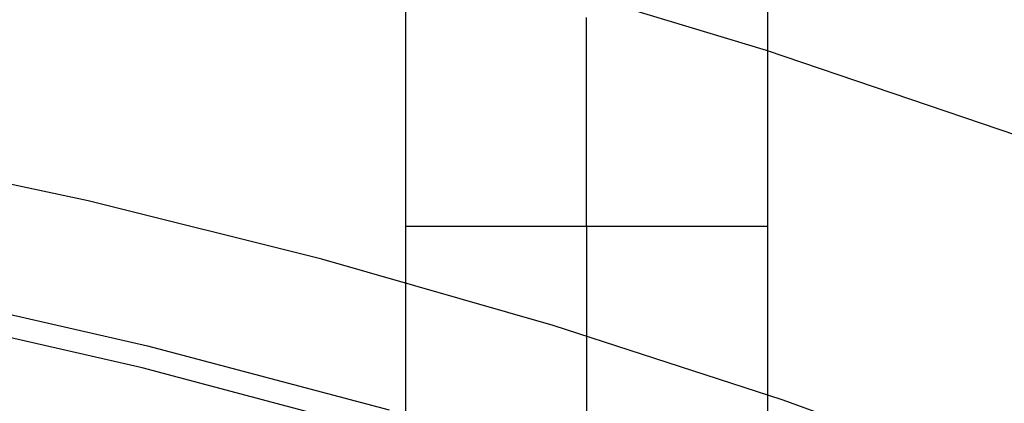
# Model space of a CAD drawing. Header units: millimetres. Extents: x 6038 to 7358, y -8545 to -7225.
# Tile 164 of 256: x 6707.18 to 6712.63, y -7846.15 to -7844.03. Entities that reach past the tile are written whole.
import ezdxf

# ---------------------------------------------------------------- set-up
doc = ezdxf.new("R2010")
doc.units = ezdxf.units.MM

msp = doc.modelspace()

# ---------------------------------------------------------------- linework, layer by layer
at = {"color": 7, "true_color": 0xffffff}
for p, q in [((6711.3164, -7830.1665, 261.0594), (6711.3164, -7856.1665, 261.0594)), ((6711.3164, -7830.1665, 261.0594), (6711.3164, -7856.1665, 261.0594)), ((6709.3164, -7853.1665, 258.0594), (6709.3164, -7841.1665, 258.0594)), ((6709.3164, -7853.1665, 258.0594), (6709.3164, -7841.1665, 258.0594)), ((6711.3117, -7844.1959, 52.5146), (6709.9071, -7843.7715, 52.5146)), ((6711.3117, -7844.1959, 52.5146), (6709.9071, -7843.7715, 52.5146)), ((6709.3164, -7844.0696, 238.3871), (6709.3164, -7844.0132, 238.4255)), ((6709.3164, -7844.0696, 238.3871), (6709.3164, -7844.0132, 238.4255)), ((6710.3164, -7844.0696, 238.3871), (6710.3164, -7844.0132, 238.4255)), ((6711.3164, -7844.0132, 238.4255), (6711.3164, -7844.0696, 238.3871)), ((6711.3164, -7844.0132, 238.4255), (6711.3164, -7844.0696, 238.3871)), ((6709.3164, -7844.1273, 238.3506), (6709.3164, -7844.0696, 238.3871)), ((6709.3164, -7844.1273, 238.3506), (6709.3164, -7844.0696, 238.3871)), ((6710.3164, -7844.1273, 238.3506), (6710.3164, -7844.0696, 238.3871)), ((6711.3164, -7844.0696, 238.3871), (6711.3164, -7844.1273, 238.3506)), ((6711.3164, -7844.0696, 238.3871), (6711.3164, -7844.1273, 238.3506)), ((6709.3164, -7844.1863, 238.3161), (6709.3164, -7844.1273, 238.3506)), ((6709.3164, -7844.1863, 238.3161), (6709.3164, -7844.1273, 238.3506)), ((6710.3164, -7844.1863, 238.3161), (6710.3164, -7844.1273, 238.3506)), ((6711.3164, -7844.1273, 238.3506), (6711.3164, -7844.1863, 238.3161)), ((6711.3164, -7844.1273, 238.3506), (6711.3164, -7844.1863, 238.3161)), ((6709.3164, -7844.2464, 238.2837), (6709.3164, -7844.1863, 238.3161)), ((6709.3164, -7844.2464, 238.2837), (6709.3164, -7844.1863, 238.3161)), ((6710.3164, -7844.2464, 238.2837), (6710.3164, -7844.1863, 238.3161)), ((6712.7009, -7844.6686, 52.5146), (6711.3117, -7844.1959, 52.5146)), ((6712.7009, -7844.6686, 52.5146), (6711.3117, -7844.1959, 52.5146)), ((6711.3164, -7844.1863, 238.3161), (6711.3164, -7844.2464, 238.2837)), ((6711.3164, -7844.1863, 238.3161), (6711.3164, -7844.2464, 238.2837)), ((6709.3164, -7844.3075, 238.2533), (6709.3164, -7844.2464, 238.2837)), ((6709.3164, -7844.3075, 238.2533), (6709.3164, -7844.2464, 238.2837)), ((6710.3164, -7844.3075, 238.2533), (6710.3164, -7844.2464, 238.2837)), ((6711.3164, -7844.2464, 238.2837), (6711.3164, -7844.3075, 238.2533)), ((6711.3164, -7844.2464, 238.2837), (6711.3164, -7844.3075, 238.2533)), ((6709.3164, -7844.3697, 238.225), (6709.3164, -7844.3075, 238.2533)), ((6709.3164, -7844.3697, 238.225), (6709.3164, -7844.3075, 238.2533)), ((6710.3164, -7844.3697, 238.225), (6710.3164, -7844.3075, 238.2533)), ((6711.3164, -7844.3075, 238.2533), (6711.3164, -7844.3697, 238.225)), ((6711.3164, -7844.3075, 238.2533), (6711.3164, -7844.3697, 238.225)), ((6709.3164, -7844.4328, 238.1989), (6709.3164, -7844.3697, 238.225)), ((6709.3164, -7844.4328, 238.1989), (6709.3164, -7844.3697, 238.225)), ((6710.3164, -7844.4328, 238.1989), (6710.3164, -7844.3697, 238.225)), ((6711.3164, -7844.3697, 238.225), (6711.3164, -7844.4328, 238.1989)), ((6711.3164, -7844.3697, 238.225), (6711.3164, -7844.4328, 238.1989)), ((6709.3164, -7844.4968, 238.1749), (6709.3164, -7844.4328, 238.1989)), ((6709.3164, -7844.4968, 238.1749), (6709.3164, -7844.4328, 238.1989)), ((6710.3164, -7844.4968, 238.1749), (6710.3164, -7844.4328, 238.1989)), ((6711.3164, -7844.4328, 238.1989), (6711.3164, -7844.4968, 238.1749)), ((6711.3164, -7844.4328, 238.1989), (6711.3164, -7844.4968, 238.1749)), ((6709.3164, -7844.5615, 238.1531), (6709.3164, -7844.4968, 238.1749)), ((6709.3164, -7844.5615, 238.1531), (6709.3164, -7844.4968, 238.1749)), ((6710.3164, -7844.5615, 238.1531), (6710.3164, -7844.4968, 238.1749)), ((6711.3164, -7844.4968, 238.1749), (6711.3164, -7844.5615, 238.1531)), ((6711.3164, -7844.4968, 238.1749), (6711.3164, -7844.5615, 238.1531)), ((6709.3164, -7844.6269, 238.1336), (6709.3164, -7844.5615, 238.1531)), ((6709.3164, -7844.6269, 238.1336), (6709.3164, -7844.5615, 238.1531)), ((6710.3164, -7844.6269, 238.1336), (6710.3164, -7844.5615, 238.1531)), ((6711.3164, -7844.5615, 238.1531), (6711.3164, -7844.6269, 238.1336)), ((6711.3164, -7844.5615, 238.1531), (6711.3164, -7844.6269, 238.1336)), ((6709.3164, -7844.693, 238.1163), (6709.3164, -7844.6269, 238.1336)), ((6709.3164, -7844.693, 238.1163), (6709.3164, -7844.6269, 238.1336)), ((6710.3164, -7844.693, 238.1163), (6710.3164, -7844.6269, 238.1336)), ((6711.3164, -7844.6269, 238.1336), (6711.3164, -7844.693, 238.1163)), ((6711.3164, -7844.6269, 238.1336), (6711.3164, -7844.693, 238.1163)), ((6709.3164, -7844.7596, 238.1013), (6709.3164, -7844.693, 238.1163)), ((6709.3164, -7844.7596, 238.1013), (6709.3164, -7844.693, 238.1163)), ((6710.3164, -7844.7596, 238.1013), (6710.3164, -7844.693, 238.1163)), ((6711.3164, -7844.6883, 261.0594), (6711.3164, -7844.6883, 238.1175)), ((6711.3164, -7844.693, 238.1163), (6711.3164, -7844.7596, 238.1013)), ((6711.3164, -7844.693, 238.1163), (6711.3164, -7844.7596, 238.1013)), ((6707.5598, -7845.0269, 51.1), (6706.2579, -7844.7494, 51.1)), ((6707.5598, -7845.0269, 51.1), (6706.2579, -7844.7494, 51.1)), ((6709.3164, -7844.8267, 238.0885), (6709.3164, -7844.7596, 238.1013)), ((6709.3164, -7844.8267, 238.0885), (6709.3164, -7844.7596, 238.1013)), ((6710.3164, -7844.8267, 238.0885), (6710.3164, -7844.7596, 238.1013)), ((6711.3164, -7844.7596, 238.1013), (6711.3164, -7844.8267, 238.0885)), ((6711.3164, -7844.7596, 238.1013), (6711.3164, -7844.8267, 238.0885)), ((6709.3164, -7844.8942, 238.0781), (6709.3164, -7844.8267, 238.0885)), ((6709.3164, -7844.8942, 238.0781), (6709.3164, -7844.8267, 238.0885)), ((6710.3164, -7844.8942, 238.0781), (6710.3164, -7844.8267, 238.0885)), ((6711.3164, -7844.8267, 238.0885), (6711.3164, -7844.8942, 238.0781)), ((6711.3164, -7844.8267, 238.0885), (6711.3164, -7844.8942, 238.0781)), ((6709.3164, -7844.962, 238.0699), (6709.3164, -7844.8942, 238.0781)), ((6709.3164, -7844.962, 238.0699), (6709.3164, -7844.8942, 238.0781)), ((6710.3164, -7844.962, 238.0699), (6710.3164, -7844.8942, 238.0781)), ((6711.3164, -7844.8942, 238.0781), (6711.3164, -7844.962, 238.0699)), ((6711.3164, -7844.8942, 238.0781), (6711.3164, -7844.962, 238.0699)), ((6709.3164, -7845.03, 238.0641), (6709.3164, -7844.962, 238.0699)), ((6709.3164, -7845.03, 238.0641), (6709.3164, -7844.962, 238.0699)), ((6710.3164, -7845.03, 238.0641), (6710.3164, -7844.962, 238.0699)), ((6711.3164, -7844.962, 238.0699), (6711.3164, -7845.03, 238.0641)), ((6711.3164, -7844.962, 238.0699), (6711.3164, -7845.03, 238.0641)), ((6708.8514, -7845.3492, 51.1), (6707.5598, -7845.0269, 51.1)), ((6708.8514, -7845.3492, 51.1), (6707.5598, -7845.0269, 51.1)), ((6709.3164, -7845.0982, 238.0606), (6709.3164, -7845.03, 238.0641)), ((6709.3164, -7845.0982, 238.0606), (6709.3164, -7845.03, 238.0641)), ((6710.3164, -7845.0982, 238.0606), (6710.3164, -7845.03, 238.0641)), ((6711.3164, -7845.03, 238.0641), (6711.3164, -7845.0982, 238.0606)), ((6711.3164, -7845.03, 238.0641), (6711.3164, -7845.0982, 238.0606)), ((6709.3164, -7845.1665, 238.0594), (6709.3164, -7845.0982, 238.0606)), ((6709.3164, -7845.1665, 238.0594), (6709.3164, -7845.0982, 238.0606)), ((6710.3164, -7845.1665, 238.0594), (6710.3164, -7845.0982, 238.0606)), ((6711.3164, -7845.0982, 238.0606), (6711.3164, -7845.1665, 238.0594)), ((6711.3164, -7845.0982, 238.0606), (6711.3164, -7845.1665, 238.0594)), ((6709.3164, -7850.4422, 238.0594), (6709.3164, -7845.1665, 238.0594)), ((6709.3164, -7845.1665, 238.0594), (6711.3164, -7845.1665, 238.0594)), ((6709.3164, -7845.1665, 238.0594), (6711.3164, -7845.1665, 238.0594)), ((6709.3164, -7850.4422, 238.0594), (6709.3164, -7845.1665, 238.0594)), ((6710.3164, -7845.1665, 238.0594), (6710.3164, -7850.4422, 238.0594)), ((6711.3164, -7845.1665, 238.0594), (6711.3164, -7850.4422, 238.0594)), ((6711.3164, -7845.1665, 238.0594), (6711.3164, -7850.4422, 238.0594)), ((6710.1311, -7845.7159, 51.1), (6708.8514, -7845.3492, 51.1)), ((6710.1311, -7845.7159, 51.1), (6708.8514, -7845.3492, 51.1)), ((6706.5427, -7845.5216, 199.6), (6707.889, -7845.8288, 199.6)), ((6706.5427, -7845.5216, 199.6), (6707.889, -7845.8288, 199.6)), ((6707.8589, -7845.9508, 200.6), (6706.5169, -7845.6445, 200.6)), ((6707.8589, -7845.9508, 200.6), (6706.5169, -7845.6445, 200.6)), ((6711.3974, -7846.1265, 51.1), (6710.1311, -7845.7159, 51.1)), ((6711.3974, -7846.1265, 51.1), (6710.1311, -7845.7159, 51.1)), ((6707.889, -7845.8288, 199.6), (6709.2238, -7846.1824, 199.6)), ((6707.889, -7845.8288, 199.6), (6709.2238, -7846.1824, 199.6)), ((6709.1896, -7846.3032, 200.6), (6707.8589, -7845.9508, 200.6)), ((6709.1896, -7846.3032, 200.6), (6707.8589, -7845.9508, 200.6)), ((6712.6488, -7846.5805, 51.1), (6711.3974, -7846.1265, 51.1)), ((6712.6488, -7846.5805, 51.1), (6711.3974, -7846.1265, 51.1))]:
    msp.add_line(p, q, dxfattribs=at)

doc.saveas('drawing.dxf')
